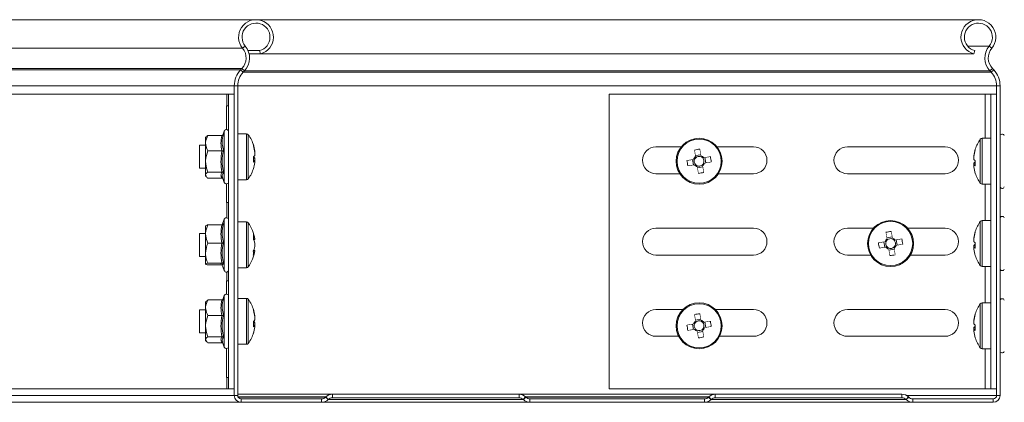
# Model space of a CAD drawing. Header units: millimetres. Extents: x -295 to 1856, y -2384 to 543.
# Tile 7 of 28: x 606 to 863, y -1411 to -1311. Entities that reach past the tile are written whole.
import ezdxf

# ---------------------------------------------------------------- set-up
doc = ezdxf.new("R2010")
doc.units = ezdxf.units.MM
doc.linetypes.add('K5LT32768', pattern=[0])
doc.linetypes.add('K5LT32769', pattern=[0])

msp = doc.modelspace()

# ---------------------------------------------------------------- linework, layer by layer
at = {"color": 7, "linetype": 'K5LT32768', "lineweight": 15}
for p, q in [((667.65, -1310.83), (53.37, -1310.83)), ((856.3, -1310.83), (667.65, -1310.83)), ((664.14, -1318.29), (53.37, -1318.29)), ((664.14, -1318.29), (664.84, -1317.71)), ((668.59, -1318.91), (665.57, -1318.91)), ((668.82, -1319.78), (668.59, -1318.91)), ((855.12, -1319.78), (855.35, -1318.91)), ((859.8, -1318.29), (859.11, -1317.71)), ((668.82, -1319.78), (665.85, -1319.78)), ((855.12, -1319.78), (668.82, -1319.78)), ((663.97, -1323.6), (53.37, -1323.6)), ((663.62, -1323.96), (53.37, -1323.96)), ((663.62, -1323.96), (663.97, -1323.6)), ((663.62, -1323.96), (664.27, -1324.58)), ((663.97, -1323.6), (664.62, -1324.22)), ((664.27, -1324.58), (664.62, -1324.22)), ((859.98, -1323.6), (859.32, -1324.22)), ((859.32, -1324.22), (859.67, -1324.58)), ((860.32, -1323.96), (859.67, -1324.58)), ((859.98, -1323.6), (860.32, -1323.96)), ((661.97, -1328.09), (53.37, -1328.09)), ((661.97, -1409.03), (661.97, -1328.09)), ((661.97, -1328.09), (662.87, -1328.09)), ((662.87, -1409.03), (662.87, -1328.09)), ((861.97, -1328.09), (861.07, -1328.09)), ((861.07, -1328.09), (861.07, -1409.03)), ((861.97, -1328.09), (861.97, -1409.03)), ((449.15, -1330.33), (660.03, -1330.33)), ((660.03, -1333.33), (660.03, -1330.33)), ((660.03, -1330.33), (660.47, -1330.33)), ((661.97, -1330.33), (660.47, -1330.33)), ((660.47, -1330.33), (660.47, -1407.33)), ((759.84, -1407.33), (759.84, -1330.33)), ((759.84, -1330.33), (858.07, -1330.33)), ((858.07, -1330.33), (859.57, -1330.33)), ((861.07, -1330.33), (859.57, -1330.33)), ((859.57, -1330.33), (859.57, -1407.33)), ((659.95, -1333.33), (659.95, -1339.56)), ((660.03, -1333.33), (659.95, -1333.33)), ((660.47, -1333.33), (660.03, -1333.33)), ((654.62, -1341.47), (654.47, -1341.66)), ((654.47, -1341.66), (654.47, -1343.1)), ((658.76, -1341.07), (655.07, -1341.07)), ((659.37, -1339.93), (658.99, -1340.98)), ((665.2, -1340.66), (662.87, -1340.66)), ((859.57, -1341.83), (857.25, -1341.83)), ((654.47, -1343.66), (652.87, -1343.66)), ((652.87, -1343.66), (652.87, -1349.66)), ((654.47, -1343.1), (654.47, -1347.92)), ((778.69, -1344.08), (772.09, -1344.08)), ((797.59, -1344.08), (788.06, -1344.08)), ((847.59, -1344.08), (822.09, -1344.08)), ((658.76, -1345.12), (655.07, -1345.12)), ((667.04, -1347.03), (667.36, -1347.03)), ((667.36, -1345.53), (667.36, -1345.19)), ((667.36, -1345.53), (667.36, -1346.29)), ((667.36, -1347.68), (667.36, -1347.03)), ((781.65, -1347.4), (781.89, -1348.8)), ((783.8, -1346.11), (782.4, -1346.34)), ((785.09, -1348.26), (784.86, -1346.86)), ((855.09, -1346.39), (855.09, -1346.63)), ((855.09, -1347.35), (855.09, -1346.63)), ((652.87, -1349.66), (654.47, -1349.66)), ((654.47, -1351.48), (654.47, -1347.92)), ((667.36, -1347.67), (666.95, -1347.66)), ((667.36, -1347.67), (667.36, -1348.13)), ((782.94, -1349.55), (784.34, -1349.32)), ((855.09, -1348.31), (855.09, -1348.76)), ((855.09, -1348.31), (855.49, -1348.32)), ((855.09, -1349.27), (855.09, -1348.75)), ((855.49, -1348.75), (855.09, -1348.75)), ((654.47, -1351.48), (654.47, -1351.66)), ((654.47, -1351.66), (654.62, -1351.85)), ((658.76, -1350.71), (655.07, -1350.71)), ((658.76, -1352.25), (655.07, -1352.25)), ((658.91, -1352.11), (659.37, -1353.39)), ((772.09, -1351.08), (778.33, -1351.08)), ((788.42, -1351.08), (797.59, -1351.08)), ((822.09, -1351.08), (847.59, -1351.08)), ((659.95, -1353.76), (659.95, -1358.58)), ((662.87, -1352.66), (665.2, -1352.66)), ((857.25, -1353.83), (859.57, -1353.83)), ((659.95, -1358.58), (660.03, -1358.58)), ((660.03, -1358.58), (660.47, -1358.58)), ((654.47, -1366.83), (654.47, -1364.69)), ((658.76, -1364.46), (655.07, -1364.46)), ((659.37, -1362.96), (658.84, -1364.43)), ((665.2, -1363.69), (662.87, -1363.69)), ((797.59, -1365.33), (772.09, -1365.33)), ((828.9, -1365.33), (822.09, -1365.33)), ((847.59, -1365.33), (837.84, -1365.33)), ((859.57, -1363.33), (857.25, -1363.33)), ((654.47, -1366.69), (652.87, -1366.69)), ((652.87, -1366.69), (652.87, -1367.59)), ((652.87, -1367.59), (652.87, -1372.69)), ((654.47, -1366.83), (654.47, -1371.81)), ((833.8, -1367.61), (832.4, -1367.84)), ((855.09, -1367.89), (855.09, -1368.13)), ((658.76, -1369.2), (655.07, -1369.2)), ((667.36, -1368.17), (667.36, -1368.24)), ((667.36, -1369.26), (667.36, -1369.23)), ((667.36, -1369.26), (667.36, -1370.15)), ((831.65, -1368.9), (831.89, -1370.3)), ((835.09, -1369.76), (834.86, -1368.36)), ((855.09, -1368.85), (855.09, -1368.13)), ((855.09, -1369.81), (855.09, -1370.26)), ((855.09, -1369.81), (855.49, -1369.82)), ((855.09, -1370.77), (855.09, -1370.25)), ((855.49, -1370.25), (855.09, -1370.25)), ((652.87, -1372.69), (654.47, -1372.69)), ((654.47, -1371.81), (654.47, -1374.67)), ((667.36, -1371.14), (667.36, -1371.2)), ((772.09, -1372.33), (797.59, -1372.33)), ((822.09, -1372.33), (828.18, -1372.33)), ((832.94, -1371.05), (834.34, -1370.82)), ((838.57, -1372.33), (847.59, -1372.33)), ((658.76, -1374.43), (655.07, -1374.43)), ((658.76, -1374.91), (655.07, -1374.91)), ((658.84, -1374.95), (659.37, -1376.41)), ((662.87, -1375.69), (665.2, -1375.69)), ((857.25, -1375.33), (859.57, -1375.33)), ((659.95, -1379.08), (659.95, -1382.56)), ((660.03, -1379.08), (659.95, -1379.08)), ((660.47, -1379.08), (660.03, -1379.08)), ((659.37, -1382.93), (658.99, -1383.98)), ((654.62, -1384.47), (654.47, -1384.66)), ((654.47, -1384.66), (654.47, -1386.1)), ((658.76, -1384.07), (655.07, -1384.07)), ((665.2, -1383.66), (662.87, -1383.66)), ((859.57, -1384.83), (857.25, -1384.83)), ((654.47, -1386.66), (652.87, -1386.66)), ((652.87, -1386.66), (652.87, -1392.66)), ((654.47, -1386.1), (654.47, -1390.92)), ((658.76, -1388.12), (655.07, -1388.12)), ((667.36, -1388.53), (667.36, -1388.19)), ((667.36, -1388.53), (667.36, -1389.29)), ((779.14, -1386.58), (772.09, -1386.58)), ((797.59, -1386.58), (787.61, -1386.58)), ((847.59, -1386.58), (822.09, -1386.58)), ((654.47, -1394.48), (654.47, -1390.92)), ((667.36, -1390.67), (666.95, -1390.66)), ((667.04, -1390.03), (667.36, -1390.03)), ((667.36, -1390.68), (667.36, -1390.03)), ((667.36, -1390.67), (667.36, -1391.13)), ((781.65, -1390.4), (781.89, -1391.8)), ((783.8, -1389.11), (782.4, -1389.34)), ((785.09, -1391.26), (784.86, -1389.86)), ((855.09, -1389.39), (855.09, -1389.63)), ((855.09, -1390.35), (855.09, -1389.63)), ((652.87, -1392.66), (654.47, -1392.66)), ((772.09, -1393.58), (778.04, -1393.58)), ((782.94, -1392.55), (784.34, -1392.32)), ((788.7, -1393.58), (797.59, -1393.58)), ((822.09, -1393.58), (847.59, -1393.58)), ((855.09, -1391.31), (855.09, -1391.76)), ((855.09, -1391.31), (855.49, -1391.32)), ((855.09, -1392.27), (855.09, -1391.75)), ((855.49, -1391.75), (855.09, -1391.75)), ((654.47, -1394.48), (654.47, -1394.66)), ((654.47, -1394.66), (654.62, -1394.85)), ((658.76, -1393.71), (655.07, -1393.71)), ((658.76, -1395.25), (655.07, -1395.25)), ((658.91, -1395.11), (659.37, -1396.39)), ((662.87, -1395.66), (665.2, -1395.66)), ((659.95, -1396.76), (659.95, -1404.33)), ((857.25, -1396.83), (859.57, -1396.83)), ((659.95, -1404.33), (660.03, -1404.33)), ((660.03, -1407.33), (660.03, -1404.33)), ((660.03, -1404.33), (660.47, -1404.33)), ((661.97, -1409.03), (53.37, -1409.03)), ((660.03, -1407.33), (449.15, -1407.33)), ((660.47, -1407.33), (660.03, -1407.33)), ((661.97, -1407.33), (660.47, -1407.33)), ((661.97, -1409.03), (662.87, -1409.03)), ((687.59, -1408.73), (662.87, -1408.73)), ((736.35, -1408.73), (687.59, -1408.73)), ((687.59, -1409.63), (687.59, -1408.73)), ((787.59, -1408.73), (736.35, -1408.73)), ((736.35, -1409.63), (736.35, -1408.73)), ((858.07, -1407.33), (759.84, -1407.33)), ((836.35, -1408.73), (787.59, -1408.73)), ((787.59, -1409.63), (787.59, -1408.73)), ((836.35, -1409.63), (836.35, -1408.73)), ((859.57, -1407.33), (858.07, -1407.33)), ((861.07, -1407.33), (859.57, -1407.33)), ((861.97, -1409.03), (861.07, -1409.03)), ((663.77, -1410.83), (53.37, -1410.83)), ((663.77, -1410.83), (663.77, -1409.93)), ((684.78, -1409.93), (663.77, -1409.93)), ((684.78, -1410.83), (663.77, -1410.83)), ((684.78, -1410.83), (684.78, -1409.93)), ((739.17, -1410.83), (684.78, -1410.83)), ((685.9, -1409.43), (685.84, -1409.49)), ((686.47, -1410.13), (685.84, -1409.49)), ((686.53, -1410.07), (685.9, -1409.43)), ((686.53, -1410.07), (686.47, -1410.13)), ((736.35, -1409.63), (687.59, -1409.63)), ((737.41, -1410.07), (738.05, -1409.43)), ((737.47, -1410.13), (737.41, -1410.07)), ((737.47, -1410.13), (738.11, -1409.49)), ((738.11, -1409.49), (738.05, -1409.43)), ((739.17, -1410.83), (739.17, -1409.93)), ((784.78, -1409.93), (739.17, -1409.93)), ((784.78, -1410.83), (739.17, -1410.83)), ((784.78, -1410.83), (784.78, -1409.93)), ((839.17, -1410.83), (784.78, -1410.83)), ((785.9, -1409.43), (785.84, -1409.49)), ((786.47, -1410.13), (785.84, -1409.49)), ((786.53, -1410.07), (785.9, -1409.43)), ((786.53, -1410.07), (786.47, -1410.13)), ((836.35, -1409.63), (787.59, -1409.63)), ((837.41, -1410.07), (838.05, -1409.43)), ((837.47, -1410.13), (837.41, -1410.07)), ((837.47, -1410.13), (838.1, -1409.49)), ((838.1, -1409.49), (838.05, -1409.43)), ((839.17, -1410.83), (839.17, -1409.93)), ((860.17, -1409.93), (839.17, -1409.93)), ((860.17, -1410.83), (839.17, -1410.83)), ((860.17, -1410.83), (860.17, -1409.93))]:
    msp.add_line(p, q, dxfattribs=at)
at = {"color": 8, "linetype": 'K5LT32769', "lineweight": 15, "true_color": 0x808080}
for p, q in [((859.11, -1317.71), (853.49, -1317.71)), ((859.32, -1324.22), (664.62, -1324.22)), ((859.67, -1324.58), (664.27, -1324.58)), ((861.07, -1328.09), (662.87, -1328.09)), ((858.07, -1341.83), (858.07, -1330.33)), ((659.37, -1353.14), (659.37, -1339.93)), ((665.2, -1340.66), (665.2, -1352.66)), ((665.64, -1340.89), (665.64, -1352.43)), ((856.81, -1353.6), (856.81, -1342.06)), ((857.25, -1353.83), (857.25, -1341.83)), ((659.37, -1353.39), (659.37, -1353.14)), ((858.07, -1363.33), (858.07, -1353.83)), ((660.03, -1362.6), (660.03, -1358.58)), ((659.37, -1376.41), (659.37, -1362.96)), ((665.2, -1363.69), (665.2, -1365.49)), ((665.64, -1363.91), (665.64, -1365.65)), ((856.81, -1375.1), (856.81, -1363.56)), ((857.25, -1375.33), (857.25, -1363.33)), ((665.2, -1365.49), (665.2, -1375.69)), ((665.64, -1365.65), (665.64, -1375.46)), ((858.07, -1384.83), (858.07, -1375.33)), ((660.03, -1379.08), (660.03, -1376.77)), ((659.37, -1396.14), (659.37, -1382.93)), ((665.2, -1383.66), (665.2, -1395.66)), ((665.64, -1383.89), (665.64, -1395.43)), ((856.81, -1396.6), (856.81, -1385.06)), ((857.25, -1396.83), (857.25, -1384.83)), ((659.37, -1396.39), (659.37, -1396.14)), ((858.07, -1407.33), (858.07, -1396.83)), ((861.07, -1409.03), (837.51, -1409.03)), ((685.9, -1409.43), (662.97, -1409.43)), ((685.84, -1409.49), (663, -1409.49)), ((737.47, -1410.13), (686.47, -1410.13)), ((737.41, -1410.07), (686.53, -1410.07)), ((785.9, -1409.43), (738.05, -1409.43)), ((785.84, -1409.49), (738.11, -1409.49)), ((837.47, -1410.13), (786.47, -1410.13)), ((837.41, -1410.07), (786.53, -1410.07))]:
    msp.add_line(p, q, dxfattribs=at)
at = {"color": 7, "linetype": 'K5LT32768', "const_width": 0.15}
for points in [[(782.16, -1344.9), (782.2, -1345.11), (782.23, -1345.32), (782.27, -1345.54), (782.3, -1345.75), (782.34, -1345.97), (782.38, -1346.19), (782.41, -1346.41), (782.45, -1346.63)], [(783.85, -1346.39), (783.81, -1346.17), (783.78, -1345.96), (783.74, -1345.74), (783.71, -1345.52), (783.67, -1345.3), (783.63, -1345.09), (783.6, -1344.88), (783.56, -1344.66)], [(781.94, -1347.35), (781.72, -1347.39), (781.5, -1347.42), (781.28, -1347.46), (781.06, -1347.5), (780.84, -1347.53), (780.63, -1347.57), (780.42, -1347.6), (780.2, -1347.64)], [(786.3, -1346.62), (786.09, -1346.66), (785.88, -1346.69), (785.66, -1346.73), (785.45, -1346.76), (785.23, -1346.8), (785.01, -1346.84), (784.79, -1346.87), (784.57, -1346.91)], [(780.44, -1349.04), (780.65, -1349), (780.86, -1348.97), (781.08, -1348.93), (781.29, -1348.9), (781.51, -1348.86), (781.73, -1348.82), (781.95, -1348.79), (782.17, -1348.75)], [(782.89, -1349.27), (782.93, -1349.49), (782.96, -1349.71), (783, -1349.92), (783.04, -1350.14), (783.07, -1350.36), (783.11, -1350.57), (783.15, -1350.79), (783.18, -1351)], [(784.58, -1350.76), (784.55, -1350.55), (784.51, -1350.34), (784.47, -1350.12), (784.44, -1349.91), (784.4, -1349.69), (784.37, -1349.47), (784.33, -1349.25), (784.29, -1349.03)], [(784.81, -1348.31), (785.03, -1348.27), (785.25, -1348.24), (785.46, -1348.2), (785.68, -1348.16), (785.9, -1348.13), (786.11, -1348.09), (786.33, -1348.06), (786.54, -1348.02)], [(855.48, -1347.83), (855.47, -1347.67), (855.47, -1347.63)], [(832.16, -1366.4), (832.2, -1366.61), (832.23, -1366.82), (832.27, -1367.04), (832.3, -1367.25), (832.34, -1367.47), (832.38, -1367.69), (832.41, -1367.91), (832.45, -1368.13)], [(833.85, -1367.89), (833.81, -1367.67), (833.78, -1367.46), (833.74, -1367.24), (833.71, -1367.02), (833.67, -1366.8), (833.63, -1366.59), (833.6, -1366.38), (833.56, -1366.16)], [(831.94, -1368.85), (831.72, -1368.89), (831.5, -1368.92), (831.28, -1368.96), (831.06, -1369), (830.84, -1369.03), (830.63, -1369.07), (830.42, -1369.1), (830.2, -1369.14)], [(830.44, -1370.54), (830.65, -1370.5), (830.86, -1370.47), (831.08, -1370.43), (831.29, -1370.4), (831.51, -1370.36), (831.73, -1370.32), (831.95, -1370.29), (832.17, -1370.25)], [(834.58, -1372.26), (834.55, -1372.05), (834.51, -1371.84), (834.47, -1371.62), (834.44, -1371.41), (834.4, -1371.19), (834.37, -1370.97), (834.33, -1370.75), (834.29, -1370.53)], [(836.3, -1368.12), (836.09, -1368.16), (835.88, -1368.19), (835.66, -1368.23), (835.45, -1368.26), (835.23, -1368.3), (835.01, -1368.34), (834.79, -1368.37), (834.57, -1368.41)], [(834.81, -1369.81), (835.03, -1369.77), (835.25, -1369.74), (835.46, -1369.7), (835.68, -1369.66), (835.9, -1369.63), (836.11, -1369.59), (836.33, -1369.56), (836.54, -1369.52)], [(855.48, -1369.33), (855.47, -1369.17), (855.47, -1369.13)], [(832.89, -1370.77), (832.93, -1370.99), (832.96, -1371.21), (833, -1371.42), (833.04, -1371.64), (833.07, -1371.86), (833.11, -1372.07), (833.15, -1372.29), (833.18, -1372.5)], [(782.16, -1387.9), (782.2, -1388.11), (782.23, -1388.32), (782.27, -1388.54), (782.3, -1388.75), (782.34, -1388.97), (782.38, -1389.19), (782.41, -1389.41), (782.45, -1389.63)], [(783.85, -1389.39), (783.81, -1389.17), (783.78, -1388.96), (783.74, -1388.74), (783.71, -1388.52), (783.67, -1388.3), (783.63, -1388.09), (783.6, -1387.88), (783.56, -1387.66)], [(781.94, -1390.35), (781.72, -1390.39), (781.5, -1390.42), (781.28, -1390.46), (781.06, -1390.5), (780.84, -1390.53), (780.63, -1390.57), (780.42, -1390.6), (780.2, -1390.64)], [(786.3, -1389.62), (786.09, -1389.66), (785.88, -1389.69), (785.66, -1389.73), (785.45, -1389.76), (785.23, -1389.8), (785.01, -1389.84), (784.79, -1389.87), (784.57, -1389.91)], [(784.81, -1391.31), (785.03, -1391.27), (785.25, -1391.24), (785.46, -1391.2), (785.68, -1391.16), (785.9, -1391.13), (786.11, -1391.09), (786.33, -1391.06), (786.54, -1391.02)], [(855.48, -1390.83), (855.47, -1390.67), (855.47, -1390.63)], [(780.44, -1392.04), (780.65, -1392), (780.86, -1391.97), (781.08, -1391.93), (781.29, -1391.9), (781.51, -1391.86), (781.73, -1391.82), (781.95, -1391.79), (782.17, -1391.75)], [(782.89, -1392.27), (782.93, -1392.49), (782.96, -1392.71), (783, -1392.92), (783.04, -1393.14), (783.07, -1393.36), (783.11, -1393.57), (783.15, -1393.79), (783.18, -1394)], [(784.58, -1393.76), (784.55, -1393.55), (784.51, -1393.34), (784.47, -1393.12), (784.44, -1392.91), (784.4, -1392.69), (784.37, -1392.47), (784.33, -1392.25), (784.29, -1392.03)]]:
    msp.add_lwpolyline(points, dxfattribs=at)
at = {"color": 7, "linetype": 'K5LT32768', "lineweight": 15}
for centre, radius in [((783.37, -1347.83), 6), ((783.37, -1347.83), 5.77), ((833.37, -1369.33), 6), ((833.37, -1369.33), 5.77), ((783.37, -1390.83), 6), ((783.37, -1390.83), 5.77)]:
    msp.add_circle(centre, radius, dxfattribs=at)
for centre, radius, start, end in [((667.65, -1315.38), 4.55, 285, 219.6825), ((856.3, -1315.38), 4.55, 320.3175, 255), ((667.65, -1315.38), 3.65, 285, 219.6825), ((856.3, -1315.38), 3.65, 320.3175, 255), ((661.07, -1320.84), 4, 316.4642, 39.6825), ((661.07, -1320.84), 4.9, 316.4642, 39.6825), ((862.88, -1320.84), 4.9, 140.3175, 223.5358), ((862.88, -1320.84), 4, 140.3175, 223.5358), ((667.97, -1328.09), 6, 136.4642, 180), ((855.97, -1328.09), 6, 0, 43.5358), ((667.97, -1328.09), 5.1, 136.4642, 180), ((855.97, -1328.09), 5.1, 0, 43.5358), ((659.9, -1340.13), 0.567, 0, 160), ((665.2, -1341.2), 0.54, 35.2515, 90), ((657.47, -1346.66), 10, 17.1918, 35.2515), ((864.97, -1347.83), 10, 144.7485, 161.6958), ((857.25, -1342.37), 0.54, 90, 144.7485), ((862.54, -1341.3), 0.567, 20, 180), ((658.01, -1346.49), 9.44, 7.9436, 18.5822), ((666.33, -1343.66), 0.646, 344.7013, 15.2987), ((658.01, -1346.83), 9.44, 7.9437, 18.5821), ((772.09, -1347.58), 3.5, 90, 270), ((786.51, -1366.62), 22.16, 97.6447, 101.3168), ((797.59, -1347.58), 3.5, 270, 90), ((822.09, -1347.58), 3.5, 90, 270), ((847.59, -1347.58), 3.5, 270, 90), ((864.74, -1347.72), 9.74, 161.7104, 172.1771), ((855.78, -1344.78), 0.312, 157.9539, 202.0461), ((666.16, -1345.55), 1.41, 304.471, 328.3159), ((656.59, -1347.4), 10.39, 356.1954, 3.8046), ((666.2, -1347.73), 1.35, 31.4444, 52.5799), ((783.37, -1347.83), 1.51, 127.4384, 161.5206), ((783.37, -1347.83), 1.28, 155.8053, 223.1538), ((783.37, -1347.83), 1.28, 133.1538, 155.8053), ((783.37, -1347.83), 1.28, 65.8053, 133.1538), ((783.37, -1347.83), 1.51, 37.4384, 71.5206), ((783.37, -1347.83), 1.28, 43.1538, 65.8053), ((783.37, -1347.83), 1.28, 335.8053, 43.1538), ((764.72, -1350.94), 22.01, 7.6318, 11.329), ((864.74, -1347.95), 9.74, 161.7102, 172.1771), ((856.01, -1346.5), 1.25, 222.8622, 245.6284), ((657.47, -1346.66), 10, 324.7485, 342.8082), ((666.16, -1346.93), 1.41, 304.4704, 328.316), ((658.01, -1346.82), 9.44, 341.4178, 352.0564), ((801.82, -1344.75), 21.81, 187.6148, 191.346), ((783.37, -1347.83), 1.51, 217.4384, 251.5206), ((783.37, -1347.83), 1.28, 223.1538, 245.8053), ((783.37, -1347.83), 1.28, 245.8053, 313.1538), ((783.37, -1347.83), 1.28, 313.1538, 335.8053), ((783.37, -1347.83), 1.51, 307.4384, 341.5206), ((856.01, -1349.16), 1.25, 114.3721, 137.1373), ((856.01, -1347.9), 1.25, 222.8622, 245.6284), ((864.74, -1347.94), 9.74, 187.823, 198.2896), ((866.26, -1348.34), 10.79, 176.2795, 183.7205), ((665.2, -1352.12), 0.54, 270, 324.7485), ((780.23, -1329.04), 22.15, 277.6422, 281.3157), ((855.71, -1350.89), 0.245, 191.2058, 205.0487), ((864.97, -1347.83), 10, 198.3042, 215.2515), ((659.9, -1353.19), 0.567, 200, 0), ((857.25, -1353.29), 0.54, 215.2515, 270), ((862.54, -1354.36), 0.567, 180, 340), ((659.9, -1363.15), 0.567, 0, 160), ((862.54, -1362.8), 0.567, 20, 180), ((665.2, -1364.23), 0.54, 35.2515, 90), ((657.47, -1369.69), 10, 8.7103, 35.2515), ((772.09, -1368.83), 3.5, 90, 270), ((797.59, -1368.83), 3.5, 270, 90), ((822.09, -1368.83), 3.5, 90, 270), ((847.59, -1368.83), 3.5, 270, 90), ((864.97, -1369.33), 10, 144.7485, 161.6958), ((857.25, -1363.87), 0.54, 90, 144.7485), ((662.19, -1369.26), 5.27, 11.0856, 25.1594), ((661.34, -1367.52), 5.64, 354.8364, 5.1636), ((661.98, -1370.26), 5.47, 10.8345, 24.6545), ((836.51, -1388.12), 22.15, 97.642, 101.3157), ((833.37, -1369.33), 1.51, 37.4384, 71.5206), ((864.74, -1369.22), 9.74, 161.7104, 172.177), ((864.74, -1369.45), 9.74, 161.7104, 172.177), ((855.78, -1366.28), 0.312, 157.953, 202.047), ((662.19, -1370.27), 5.27, 11.0856, 25.1594), ((661.98, -1369.12), 5.47, 335.3454, 349.1656), ((852.02, -1366.22), 22.01, 187.6318, 191.3289), ((833.37, -1369.33), 1.51, 127.4384, 161.5206), ((833.37, -1369.33), 1.28, 155.8053, 223.1538), ((833.37, -1369.33), 1.51, 217.4384, 251.5206), ((833.37, -1369.33), 1.28, 133.1538, 155.8053), ((833.37, -1369.33), 1.28, 223.1538, 245.8053), ((833.37, -1369.33), 1.28, 65.8053, 133.1538), ((833.37, -1369.33), 1.28, 245.8053, 313.1538), ((833.37, -1369.33), 1.28, 43.1538, 65.8053), ((833.37, -1369.33), 1.28, 313.1538, 335.8053), ((833.37, -1369.33), 1.51, 307.4384, 341.5206), ((833.37, -1369.33), 1.28, 335.8053, 43.1538), ((814.92, -1372.41), 21.81, 7.6149, 11.3459), ((856.01, -1368), 1.25, 222.8622, 245.6291), ((856.01, -1370.66), 1.25, 114.3721, 137.1373), ((856.01, -1369.4), 1.25, 222.8627, 245.6279), ((866.26, -1369.84), 10.79, 176.2795, 183.7205), ((657.47, -1369.69), 10, 324.7485, 351.2897), ((661.98, -1370.11), 5.47, 335.3455, 349.1655), ((661.58, -1371.9), 5.39, 354.7189, 5.2811), ((830.24, -1350.57), 22.13, 277.6399, 281.3178), ((864.74, -1369.44), 9.74, 187.823, 198.2896), ((855.71, -1372.39), 0.245, 191.2048, 205.0519), ((864.97, -1369.33), 10, 198.3042, 215.2515), ((665.2, -1375.15), 0.54, 270, 324.7485), ((857.25, -1374.79), 0.54, 215.2515, 270), ((659.9, -1376.22), 0.567, 200, 0), ((862.54, -1375.86), 0.567, 180, 340), ((659.9, -1383.13), 0.567, 0, 160), ((665.2, -1384.2), 0.54, 35.2515, 90), ((657.47, -1389.66), 10, 17.1918, 35.2515), ((864.97, -1390.83), 10, 144.7485, 161.6958), ((857.25, -1385.37), 0.54, 90, 144.7485), ((862.54, -1384.3), 0.567, 20, 180), ((658.01, -1389.49), 9.44, 7.9436, 18.5822), ((666.33, -1386.66), 0.646, 344.7015, 15.2985), ((658.01, -1389.83), 9.44, 7.9436, 18.5822), ((772.09, -1390.08), 3.5, 90, 270), ((786.51, -1409.63), 22.16, 97.6447, 101.3161), ((797.59, -1390.08), 3.5, 270, 90), ((822.09, -1390.08), 3.5, 90, 270), ((847.59, -1390.08), 3.5, 270, 90), ((864.74, -1390.72), 9.74, 161.7103, 172.177), ((864.74, -1390.95), 9.74, 161.7104, 172.177), ((855.78, -1387.78), 0.312, 157.9531, 202.0469), ((666.16, -1388.55), 1.41, 304.4713, 328.3153), ((656.59, -1390.4), 10.39, 356.1955, 3.8045), ((666.16, -1389.93), 1.41, 304.4709, 328.3157), ((658.01, -1389.82), 9.44, 341.4178, 352.0564), ((666.2, -1390.73), 1.35, 31.4441, 52.581), ((801.82, -1387.75), 21.81, 187.6149, 191.3459), ((783.37, -1390.83), 1.51, 127.4384, 161.5206), ((783.37, -1390.83), 1.28, 155.8053, 223.1538), ((783.37, -1390.83), 1.28, 133.1538, 155.8053), ((783.37, -1390.83), 1.28, 65.8053, 133.1538), ((783.37, -1390.83), 1.51, 37.4384, 71.5206), ((783.37, -1390.83), 1.28, 43.1538, 65.8053), ((783.37, -1390.83), 1.28, 335.8053, 43.1538), ((764.72, -1393.94), 22.01, 7.6318, 11.3289), ((856.01, -1389.5), 1.25, 222.8624, 245.6282), ((856.01, -1392.16), 1.25, 114.3712, 137.1378), ((866.26, -1391.34), 10.79, 176.2795, 183.7205), ((657.47, -1389.66), 10, 324.7485, 342.8082), ((783.37, -1390.83), 1.51, 217.4384, 251.5206), ((783.37, -1390.83), 1.28, 223.1538, 245.8053), ((783.37, -1390.83), 1.28, 245.8053, 313.1538), ((783.37, -1390.83), 1.28, 313.1538, 335.8053), ((783.37, -1390.83), 1.51, 307.4384, 341.5206), ((856.01, -1390.9), 1.25, 222.8624, 245.6282), ((864.74, -1390.94), 9.74, 187.823, 198.2897), ((659.9, -1396.19), 0.567, 200, 0), ((665.2, -1395.12), 0.54, 270, 324.7485), ((780.23, -1372.04), 22.15, 277.6418, 281.3158), ((855.71, -1393.89), 0.245, 191.2048, 205.0519), ((864.97, -1390.83), 10, 198.3042, 215.2515), ((857.25, -1396.29), 0.54, 215.2515, 270), ((862.54, -1397.36), 0.567, 180, 340), ((663.77, -1409.03), 1.8, 180, 270), ((663.77, -1409.03), 0.9, 180, 270), ((687.59, -1411.13), 2.4, 90, 135), ((736.35, -1411.13), 2.4, 45, 90), ((787.59, -1411.13), 2.4, 90, 135), ((836.35, -1411.13), 2.4, 45, 90), ((860.17, -1409.03), 1.8, 270, 0), ((860.17, -1409.03), 0.9, 270, 0), ((684.78, -1408.43), 1.5, 270, 315), ((684.78, -1408.43), 2.4, 270, 315), ((687.59, -1411.13), 1.5, 90, 135), ((736.35, -1411.13), 1.5, 45, 90), ((739.17, -1408.43), 2.4, 225, 270), ((739.17, -1408.43), 1.5, 225, 270), ((784.78, -1408.43), 1.5, 270, 315), ((784.78, -1408.43), 2.4, 270, 315), ((787.59, -1411.13), 1.5, 90, 135), ((836.35, -1411.13), 1.5, 45, 90), ((839.17, -1408.43), 2.4, 225, 270), ((839.17, -1408.43), 1.5, 225, 270)]:
    msp.add_arc(centre, radius, start, end, dxfattribs=at)
for points, knots in [([(655.07, -1341.07), (654.79, -1341.67), (654.49, -1342.33), (654.47, -1343.02), (654.47, -1343.1)], [0, 0, 0, 0, 0.896041, 1, 1, 1, 1]), ([(654.7, -1341.48), (654.78, -1341.35), (654.87, -1341.21), (655.06, -1341.08), (655.07, -1341.07)], [0, 0, 0, 0, 0.935992, 1, 1, 1, 1]), ([(658.76, -1345.12), (658.62, -1344.46), (658.36, -1343.11), (658.62, -1341.76), (658.76, -1341.07)], [0, 0, 0, 0, 0.492148, 1, 1, 1, 1]), ([(659.13, -1340.79), (659.13, -1340.79), (659.11, -1340.83), (659.07, -1340.91), (658.98, -1341), (658.88, -1341.06), (658.8, -1341.07), (658.76, -1341.07)], [0, 0, 0, 0, 0.007944, 0.267459, 0.528343, 0.763534, 1, 1, 1, 1]), ([(659.13, -1340.79), (659.09, -1340.95), (658.88, -1341.79), (658.73, -1343.24), (659.01, -1344.47), (659.13, -1345.04)], [0, 0, 0, 0, 0.118084, 0.592257, 1, 1, 1, 1]), ([(654.47, -1343.1), (654.55, -1343.65), (654.65, -1344.35), (655, -1344.99), (655.07, -1345.12)], [0, 0, 0, 0, 0.80146, 1, 1, 1, 1]), ([(655.07, -1345.12), (654.79, -1345.94), (654.49, -1346.86), (654.47, -1347.82), (654.47, -1347.92)], [0, 0, 0, 0, 0.896039, 1, 1, 1, 1]), ([(658.76, -1350.71), (658.62, -1349.79), (658.36, -1347.93), (658.62, -1346.07), (658.76, -1345.12)], [0, 0, 0, 0, 0.492148, 1, 1, 1, 1]), ([(659.13, -1345.04), (659.13, -1345.04), (659.11, -1345.05), (659.07, -1345.08), (658.98, -1345.1), (658.88, -1345.12), (658.8, -1345.12), (658.76, -1345.12)], [0, 0, 0, 0, 0.007946, 0.267456, 0.528345, 0.763534, 1, 1, 1, 1]), ([(659.13, -1345.04), (659.09, -1345.27), (658.88, -1346.42), (658.73, -1348.4), (659.01, -1350.12), (659.13, -1350.91)], [0, 0, 0, 0, 0.118084, 0.592258, 1, 1, 1, 1]), ([(654.47, -1347.92), (654.55, -1348.68), (654.65, -1349.64), (655, -1350.53), (655.07, -1350.71)], [0, 0, 0, 0, 0.801459, 1, 1, 1, 1]), ([(654.47, -1351.48), (654.47, -1351.44), (654.49, -1351.19), (654.76, -1350.93), (655.06, -1350.72), (655.07, -1350.71)], [0, 0, 0, 0, 0.148481, 0.965561, 1, 1, 1, 1]), ([(655.07, -1352.25), (654.98, -1352.18), (654.63, -1351.94), (654.54, -1351.67), (654.47, -1351.48)], [0, 0, 0, 0, 0.263248, 1, 1, 1, 1]), ([(658.76, -1352.25), (658.62, -1351.99), (658.36, -1351.48), (658.62, -1350.97), (658.76, -1350.71)], [0, 0, 0, 0, 0.492149, 1, 1, 1, 1]), ([(658.76, -1350.71), (658.8, -1350.71), (658.88, -1350.72), (658.98, -1350.76), (659.07, -1350.83), (659.11, -1350.88), (659.13, -1350.91), (659.13, -1350.91)], [0, 0, 0, 0, 0.236467, 0.471652, 0.732539, 0.992051, 1, 1, 1, 1]), ([(659.13, -1350.91), (659.09, -1350.98), (658.89, -1351.28), (658.73, -1351.68), (658.9, -1352.02), (658.94, -1352.1)], [0, 0, 0, 0, 0.159964, 0.802317, 1, 1, 1, 1]), ([(658.76, -1352.25), (658.8, -1352.25), (658.87, -1352.26), (658.95, -1352.3), (658.99, -1352.33), (658.99, -1352.34)], [0, 0, 0, 0, 0.465605, 0.928702, 1, 1, 1, 1]), ([(655.07, -1364.46), (654.79, -1365.16), (654.49, -1365.94), (654.47, -1366.75), (654.47, -1366.83)], [0, 0, 0, 0, 0.89604, 1, 1, 1, 1]), ([(654.47, -1364.7), (654.55, -1364.64), (654.65, -1364.55), (655, -1364.48), (655.07, -1364.46)], [0, 0, 0, 0, 0.801453, 1, 1, 1, 1]), ([(658.76, -1369.2), (658.62, -1368.42), (658.36, -1366.84), (658.62, -1365.26), (658.76, -1364.46)], [0, 0, 0, 0, 0.492148, 1, 1, 1, 1]), ([(658.76, -1364.46), (658.8, -1364.46), (658.88, -1364.45), (658.98, -1364.39), (659.07, -1364.31), (659.11, -1364.23), (659.13, -1364.2), (659.13, -1364.2)], [0, 0, 0, 0, 0.236461, 0.471651, 0.732537, 0.992034, 1, 1, 1, 1]), ([(659.13, -1364.2), (659.09, -1364.39), (658.88, -1365.37), (658.73, -1367.06), (659.01, -1368.51), (659.13, -1369.18)], [0, 0, 0, 0, 0.118083, 0.592259, 1, 1, 1, 1]), ([(654.47, -1366.83), (654.55, -1367.48), (654.65, -1368.29), (655, -1369.05), (655.07, -1369.2)], [0, 0, 0, 0, 0.801457, 1, 1, 1, 1]), ([(655.07, -1369.2), (654.98, -1369.42), (654.63, -1370.26), (654.54, -1371.15), (654.47, -1371.81)], [0, 0, 0, 0, 0.263247, 1, 1, 1, 1]), ([(658.76, -1374.43), (658.62, -1373.57), (658.36, -1371.83), (658.62, -1370.08), (658.76, -1369.2)], [0, 0, 0, 0, 0.492149, 1, 1, 1, 1]), ([(659.13, -1369.18), (659.13, -1369.18), (659.11, -1369.18), (659.07, -1369.19), (658.98, -1369.19), (658.88, -1369.2), (658.8, -1369.2), (658.76, -1369.2)], [0, 0, 0, 0, 0.00794, 0.267469, 0.528361, 0.76354, 1, 1, 1, 1]), ([(659.13, -1369.18), (659.09, -1369.39), (658.88, -1370.46), (658.73, -1372.31), (659.01, -1373.92), (659.13, -1374.67)], [0, 0, 0, 0, 0.118082, 0.592259, 1, 1, 1, 1]), ([(666.91, -1368.27), (666.93, -1368.27), (667.08, -1368.26), (667.23, -1368.25), (667.36, -1368.24)], [0, 0, 0, 0, 0.157184, 1, 1, 1, 1]), ([(654.47, -1371.81), (654.47, -1371.94), (654.49, -1372.81), (654.76, -1373.69), (655.06, -1374.4), (655.07, -1374.43)], [0, 0, 0, 0, 0.148486, 0.965561, 1, 1, 1, 1]), ([(667.36, -1371.14), (667.23, -1371.13), (667.09, -1371.12), (666.95, -1371.12), (666.93, -1371.11)], [0, 0, 0, 0, 0.893773, 1, 1, 1, 1]), ([(655.07, -1374.43), (654.79, -1374.5), (654.49, -1374.58), (654.47, -1374.66), (654.47, -1374.67)], [0, 0, 0, 0, 0.896042, 1, 1, 1, 1]), ([(654.47, -1374.67), (654.55, -1374.74), (654.65, -1374.82), (655, -1374.9), (655.07, -1374.91)], [0, 0, 0, 0, 0.801462, 1, 1, 1, 1]), ([(658.76, -1374.91), (658.62, -1374.83), (658.36, -1374.67), (658.62, -1374.51), (658.76, -1374.43)], [0, 0, 0, 0, 0.492151, 1, 1, 1, 1]), ([(659.13, -1374.67), (659.13, -1374.66), (659.11, -1374.63), (659.07, -1374.56), (658.98, -1374.49), (658.88, -1374.44), (658.8, -1374.43), (658.76, -1374.43)], [0, 0, 0, 0, 0.007953, 0.267467, 0.52835, 0.763537, 1, 1, 1, 1]), ([(658.82, -1374.9), (658.82, -1374.89), (658.82, -1374.88), (658.82, -1374.93), (658.82, -1374.94)], [0, 0, 0, 0, 0.81416, 1, 1, 1, 1]), ([(655.07, -1384.07), (654.79, -1384.67), (654.49, -1385.33), (654.47, -1386.02), (654.47, -1386.1)], [0, 0, 0, 0, 0.896041, 1, 1, 1, 1]), ([(654.7, -1384.48), (654.78, -1384.35), (654.87, -1384.21), (655.06, -1384.08), (655.07, -1384.07)], [0, 0, 0, 0, 0.935992, 1, 1, 1, 1]), ([(658.76, -1388.12), (658.62, -1387.46), (658.36, -1386.11), (658.62, -1384.76), (658.76, -1384.07)], [0, 0, 0, 0, 0.492148, 1, 1, 1, 1]), ([(659.13, -1383.79), (659.13, -1383.79), (659.11, -1383.83), (659.07, -1383.91), (658.98, -1384), (658.88, -1384.06), (658.8, -1384.07), (658.76, -1384.07)], [0, 0, 0, 0, 0.007947, 0.267461, 0.528348, 0.763536, 1, 1, 1, 1]), ([(659.13, -1383.79), (659.09, -1383.95), (658.88, -1384.79), (658.73, -1386.24), (659.01, -1387.47), (659.13, -1388.04)], [0, 0, 0, 0, 0.118084, 0.592257, 1, 1, 1, 1]), ([(654.47, -1386.1), (654.55, -1386.65), (654.65, -1387.35), (655, -1387.99), (655.07, -1388.12)], [0, 0, 0, 0, 0.80146, 1, 1, 1, 1]), ([(655.07, -1388.12), (654.79, -1388.94), (654.49, -1389.86), (654.47, -1390.82), (654.47, -1390.92)], [0, 0, 0, 0, 0.896038, 1, 1, 1, 1]), ([(658.76, -1393.71), (658.62, -1392.79), (658.36, -1390.93), (658.62, -1389.07), (658.76, -1388.12)], [0, 0, 0, 0, 0.492148, 1, 1, 1, 1]), ([(659.13, -1388.04), (659.13, -1388.04), (659.11, -1388.05), (659.07, -1388.08), (658.98, -1388.1), (658.88, -1388.12), (658.8, -1388.12), (658.76, -1388.12)], [0, 0, 0, 0, 0.007945, 0.267455, 0.528344, 0.763534, 1, 1, 1, 1]), ([(659.13, -1388.04), (659.09, -1388.27), (658.88, -1389.42), (658.73, -1391.4), (659.01, -1393.12), (659.13, -1393.91)], [0, 0, 0, 0, 0.118084, 0.592258, 1, 1, 1, 1]), ([(654.47, -1390.92), (654.55, -1391.68), (654.65, -1392.64), (655, -1393.53), (655.07, -1393.71)], [0, 0, 0, 0, 0.801459, 1, 1, 1, 1]), ([(654.47, -1394.48), (654.47, -1394.44), (654.49, -1394.19), (654.76, -1393.93), (655.06, -1393.72), (655.07, -1393.71)], [0, 0, 0, 0, 0.148481, 0.965561, 1, 1, 1, 1]), ([(655.07, -1395.25), (654.98, -1395.18), (654.63, -1394.94), (654.54, -1394.67), (654.47, -1394.48)], [0, 0, 0, 0, 0.263248, 1, 1, 1, 1]), ([(658.76, -1395.25), (658.62, -1394.99), (658.36, -1394.48), (658.62, -1393.97), (658.76, -1393.71)], [0, 0, 0, 0, 0.492148, 1, 1, 1, 1]), ([(658.76, -1393.71), (658.8, -1393.71), (658.88, -1393.72), (658.98, -1393.76), (659.07, -1393.83), (659.11, -1393.88), (659.13, -1393.91), (659.13, -1393.91)], [0, 0, 0, 0, 0.236467, 0.471651, 0.73254, 0.992051, 1, 1, 1, 1]), ([(659.13, -1393.91), (659.09, -1393.98), (658.89, -1394.28), (658.73, -1394.68), (658.9, -1395.02), (658.94, -1395.1)], [0, 0, 0, 0, 0.159964, 0.802318, 1, 1, 1, 1]), ([(658.76, -1395.25), (658.8, -1395.25), (658.87, -1395.26), (658.95, -1395.3), (658.99, -1395.33), (658.99, -1395.34)], [0, 0, 0, 0, 0.465605, 0.9287, 1, 1, 1, 1])]:
    msp.add_open_spline(points, degree=3, knots=knots, dxfattribs=at)
at = {"color": 8, "linetype": 'K5LT32769', "lineweight": 15, "true_color": 0x808080}
for points, knots in [([(658.85, -1364.43), (658.84, -1364.43), (658.79, -1364.36), (658.96, -1364.27), (659.13, -1364.2)], [0, 0, 0, 0, 0.046091, 1, 1, 1, 1]), ([(659.13, -1374.67), (659.09, -1374.68), (658.88, -1374.77), (658.86, -1374.87), (658.85, -1374.94)], [0, 0, 0, 0, 0.206236, 1, 1, 1, 1])]:
    msp.add_open_spline(points, degree=3, knots=knots, dxfattribs=at)

doc.saveas('drawing.dxf')
